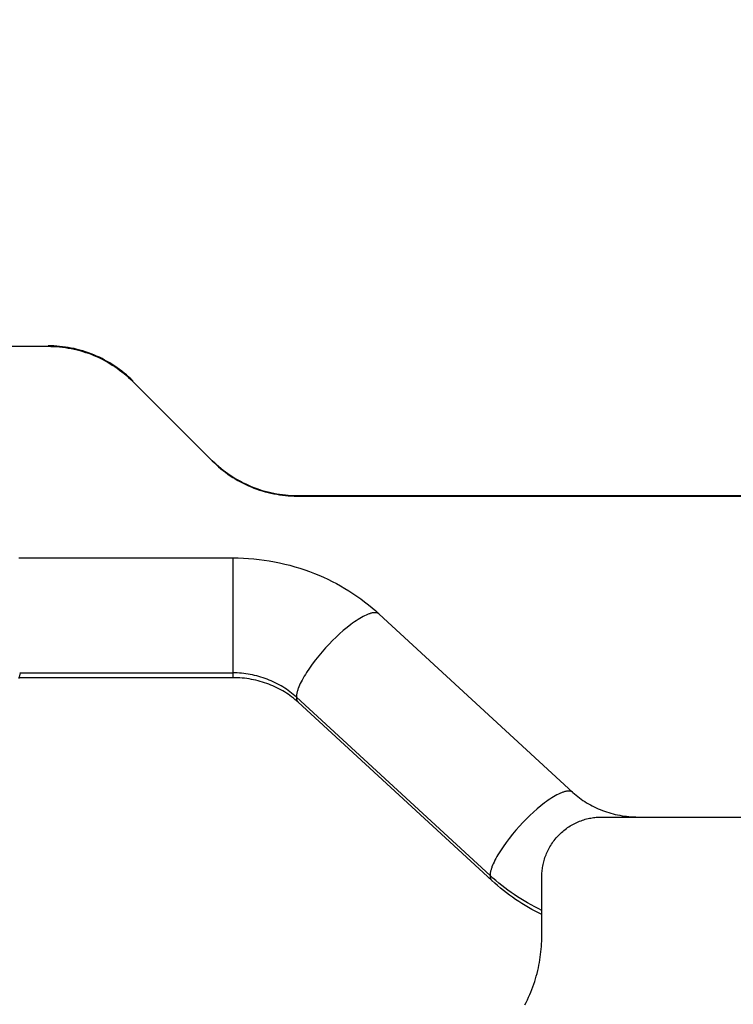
# Model space of a CAD drawing. Header units: millimetres. Extents: x -7950 to -6950, y 4408 to 5408.
# Tile 99 of 111: x -7207 to -7184, y 5195 to 5228. Entities that reach past the tile are written whole.
import ezdxf

# ---------------------------------------------------------------- set-up
doc = ezdxf.new("R2010")
doc.units = ezdxf.units.MM
doc.layers.add('SHOW Mini_Barndoor 002', color=7, linetype='Continuous', true_color=0x000000)
doc.styles.add('Arial Standard', font='txt')
doc.dimstyles.get("Standard").update_dxf_attribs({"dimscale": 10, "dimtxt": 2.5, "dimasz": 3, "dimexe": 1, "dimexo": 0.5, "dimgap": 0.8, "dimtad": 1, "dimtoh": 1, "dimzin": 1, "dimdsep": 46, "dimtxsty": 'Arial Standard', "dimblk": 'OPEN90', "dimcen": 2.5, "dimadec": 1, "dimazin": 1, "dimtfac": 1, "dimtdec": 4, "dimtix": 1, "dimtofl": 0, "dimtmove": 1, "dimatfit": 3, "dimldrblk": 'OPEN90', "dimfxl": 1, "dimtolj": 1, "dimtzin": 1, "dimarcsym": 0})

# ---------------------------------------------------------------- blocks, each defined once
blk = doc.blocks.new('*D4')
at = {"layer": 'Defpoints', "color": 0}
for p in [(-7056.051, 5313.659), (-7266.551, 5219.989), (-7056.051, 5219.989)]:
    blk.add_point(p, dxfattribs=at)
at = {"layer": 'SHOW Mini_Barndoor 002', "color": 0, "lineweight": -2}
for p, q in [((-7266.551, 5225.989), (-7266.551, 5316.659)), ((-7056.051, 5225.989), (-7056.051, 5316.659)), ((-7260.551, 5313.659), (-7062.051, 5313.659))]:
    blk.add_line(p, q, dxfattribs=at)
at = {"layer": 'SHOW Mini_Barndoor 002', "color": 0}
for points in [[(-7260.551, 5314.659), (-7260.551, 5312.659), (-7266.551, 5313.659)], [(-7062.051, 5312.659), (-7062.051, 5314.659), (-7056.051, 5313.659)]]:
    blk.add_solid(points, dxfattribs=at)
at = {"layer": 'SHOW Mini_Barndoor 002', "color": 0, "insert": (-7161.301, 5320.654), "char_height": 9, "attachment_point": 5, "style": 'Arial Standard'}
blk.add_mtext('\\A1;210.50', dxfattribs=at)

msp = doc.modelspace()

# ---------------------------------------------------------------- linework, layer by layer
at = {"layer": 'SHOW Mini_Barndoor 002', "color": 18, "lineweight": -3, "true_color": 0x000000}
for points in [[(-7214.424, 5216.795), (-7206.441, 5216.795)], [(-7206.441, 5216.813), (-7206.441, 5216.795)], [(-7203.612, 5215.641), (-7203.681, 5215.708), (-7203.751, 5215.774), (-7203.824, 5215.838), (-7203.898, 5215.901), (-7203.974, 5215.962), (-7204.052, 5216.021), (-7204.131, 5216.079), (-7204.212, 5216.134), (-7204.295, 5216.188), (-7204.379, 5216.24), (-7204.464, 5216.29), (-7204.551, 5216.338), (-7204.639, 5216.384), (-7204.728, 5216.428), (-7204.819, 5216.469), (-7204.91, 5216.508), (-7205.002, 5216.545), (-7205.096, 5216.58), (-7205.19, 5216.612), (-7205.284, 5216.642), (-7205.379, 5216.669), (-7205.475, 5216.694), (-7205.571, 5216.717), (-7205.668, 5216.737), (-7205.765, 5216.755), (-7205.861, 5216.77), (-7205.958, 5216.783), (-7206.055, 5216.794), (-7206.152, 5216.802), (-7206.249, 5216.808), (-7206.345, 5216.811), (-7206.441, 5216.813)], [(-7206.441, 5216.795), (-7206.345, 5216.794), (-7206.249, 5216.791), (-7206.152, 5216.785), (-7206.055, 5216.777), (-7205.958, 5216.766), (-7205.861, 5216.753), (-7205.765, 5216.738), (-7205.668, 5216.72), (-7205.571, 5216.7), (-7205.475, 5216.677), (-7205.379, 5216.652), (-7205.284, 5216.624), (-7205.19, 5216.594), (-7205.096, 5216.562), (-7205.002, 5216.528), (-7204.91, 5216.491), (-7204.819, 5216.452), (-7204.728, 5216.41), (-7204.639, 5216.366), (-7204.551, 5216.321), (-7204.464, 5216.273), (-7204.379, 5216.223), (-7204.295, 5216.171), (-7204.212, 5216.117), (-7204.131, 5216.061), (-7204.052, 5216.004), (-7203.974, 5215.944), (-7203.898, 5215.883), (-7203.824, 5215.821), (-7203.751, 5215.756), (-7203.681, 5215.691), (-7203.612, 5215.624)], [(-7203.612, 5215.624), (-7203.612, 5215.641)], [(-7203.612, 5215.624), (-7200.955, 5212.967)], [(-7200.955, 5212.967), (-7200.955, 5212.985)], [(-7200.955, 5212.985), (-7200.887, 5212.918), (-7200.816, 5212.852), (-7200.744, 5212.788), (-7200.67, 5212.725), (-7200.594, 5212.664), (-7200.516, 5212.605), (-7200.437, 5212.547), (-7200.356, 5212.492), (-7200.273, 5212.438), (-7200.189, 5212.386), (-7200.104, 5212.336), (-7200.017, 5212.288), (-7199.929, 5212.242), (-7199.84, 5212.198), (-7199.749, 5212.157), (-7199.658, 5212.118), (-7199.565, 5212.081), (-7199.472, 5212.046), (-7199.378, 5212.014), (-7199.284, 5211.984), (-7199.188, 5211.957), (-7199.093, 5211.932), (-7198.996, 5211.909), (-7198.9, 5211.889), (-7198.803, 5211.871), (-7198.706, 5211.856), (-7198.609, 5211.843), (-7198.512, 5211.832), (-7198.416, 5211.824), (-7198.319, 5211.818), (-7198.223, 5211.815), (-7198.127, 5211.813)], [(-7200.955, 5212.967), (-7200.887, 5212.9), (-7200.816, 5212.835), (-7200.744, 5212.771), (-7200.67, 5212.708), (-7200.594, 5212.647), (-7200.516, 5212.588), (-7200.437, 5212.53), (-7200.356, 5212.474), (-7200.273, 5212.42), (-7200.189, 5212.368), (-7200.104, 5212.318), (-7200.017, 5212.27), (-7199.929, 5212.225), (-7199.84, 5212.181), (-7199.749, 5212.14), (-7199.658, 5212.1), (-7199.565, 5212.063), (-7199.472, 5212.029), (-7199.378, 5211.997), (-7199.284, 5211.967), (-7199.188, 5211.939), (-7199.093, 5211.914), (-7198.996, 5211.892), (-7198.9, 5211.871), (-7198.803, 5211.853), (-7198.706, 5211.838), (-7198.609, 5211.825), (-7198.512, 5211.815), (-7198.416, 5211.806), (-7198.319, 5211.801), (-7198.223, 5211.797), (-7198.127, 5211.796)], [(-7198.127, 5211.796), (-7198.127, 5211.813)], [(-7198.127, 5211.813), (-7124.767, 5211.813)], [(-7198.127, 5211.796), (-7124.767, 5211.796)], [(-7207.421, 5209.731), (-7200.268, 5209.731)], [(-7200.268, 5209.731), (-7200.093, 5209.729), (-7199.918, 5209.723), (-7199.743, 5209.713), (-7199.569, 5209.698), (-7199.395, 5209.68), (-7199.222, 5209.657), (-7199.05, 5209.63), (-7198.878, 5209.6), (-7198.707, 5209.565), (-7198.537, 5209.526), (-7198.368, 5209.484), (-7198.201, 5209.437), (-7198.034, 5209.386), (-7197.869, 5209.332), (-7197.705, 5209.273), (-7197.542, 5209.211), (-7197.392, 5209.149), (-7197.244, 5209.084), (-7197.098, 5209.016), (-7196.953, 5208.945), (-7196.811, 5208.871), (-7196.67, 5208.793), (-7196.531, 5208.713), (-7196.394, 5208.629), (-7196.259, 5208.542), (-7196.127, 5208.453), (-7195.996, 5208.36), (-7195.868, 5208.265), (-7195.742, 5208.167), (-7195.618, 5208.065), (-7195.497, 5207.961), (-7195.378, 5207.855)], [(-7200.268, 5209.731), (-7200.268, 5209.731), (-7200.268, 5205.89)], [(-7195.378, 5207.855), (-7195.38, 5207.856), (-7195.382, 5207.858), (-7195.384, 5207.86), (-7195.387, 5207.862), (-7195.389, 5207.864), (-7195.391, 5207.865), (-7195.394, 5207.867), (-7195.396, 5207.869), (-7195.398, 5207.87), (-7195.401, 5207.872), (-7195.403, 5207.873), (-7195.406, 5207.875), (-7195.408, 5207.876), (-7195.411, 5207.878), (-7195.414, 5207.879), (-7195.416, 5207.88), (-7195.422, 5207.883), (-7195.428, 5207.885), (-7195.433, 5207.888), (-7195.439, 5207.89), (-7195.446, 5207.892), (-7195.452, 5207.893), (-7195.459, 5207.895), (-7195.465, 5207.896), (-7195.472, 5207.898), (-7195.479, 5207.899), (-7195.486, 5207.9), (-7195.494, 5207.9), (-7195.501, 5207.901), (-7195.509, 5207.901), (-7195.517, 5207.901), (-7195.525, 5207.901), (-7195.533, 5207.901), (-7195.541, 5207.901), (-7195.55, 5207.9), (-7195.559, 5207.899), (-7195.567, 5207.898), (-7195.576, 5207.897), (-7195.586, 5207.896), (-7195.595, 5207.894), (-7195.614, 5207.891), (-7195.634, 5207.886), (-7195.655, 5207.881), (-7195.676, 5207.875), (-7195.697, 5207.868), (-7195.72, 5207.861), (-7195.743, 5207.852), (-7195.766, 5207.843), (-7195.79, 5207.833), (-7195.815, 5207.822), (-7195.866, 5207.798), (-7195.919, 5207.771), (-7195.973, 5207.741), (-7196.03, 5207.708), (-7196.087, 5207.672), (-7196.146, 5207.634), (-7196.206, 5207.593), (-7196.267, 5207.549), (-7196.329, 5207.504), (-7196.453, 5207.406), (-7196.578, 5207.302), (-7196.701, 5207.193), (-7196.821, 5207.081), (-7196.938, 5206.967), (-7197.053, 5206.849), (-7197.169, 5206.724), (-7197.285, 5206.594), (-7197.399, 5206.459), (-7197.509, 5206.322), (-7197.614, 5206.183), (-7197.712, 5206.045), (-7197.803, 5205.909), (-7197.845, 5205.842), (-7197.884, 5205.777), (-7197.921, 5205.713), (-7197.955, 5205.651), (-7197.986, 5205.59), (-7198.015, 5205.532), (-7198.041, 5205.476), (-7198.064, 5205.422), (-7198.084, 5205.37), (-7198.093, 5205.345), (-7198.101, 5205.321), (-7198.108, 5205.297), (-7198.115, 5205.274), (-7198.121, 5205.252), (-7198.127, 5205.23), (-7198.132, 5205.209), (-7198.136, 5205.189), (-7198.139, 5205.169), (-7198.142, 5205.15), (-7198.144, 5205.132), (-7198.146, 5205.115), (-7198.146, 5205.098), (-7198.147, 5205.089), (-7198.147, 5205.081)], [(-7195.378, 5207.855), (-7188.907, 5201.898)], [(-7207.378, 5205.89), (-7207.417, 5205.704)], [(-7207.39, 5205.89), (-7200.268, 5205.89)], [(-7200.268, 5205.89), (-7200.268, 5205.771), (-7200.268, 5205.741), (-7200.268, 5205.734), (-7200.268, 5205.732), (-7200.268, 5205.731), (-7200.268, 5205.731), (-7200.268, 5205.731), (-7200.268, 5205.731), (-7200.268, 5205.731)], [(-7198.147, 5205.081), (-7198.198, 5205.128), (-7198.251, 5205.173), (-7198.305, 5205.217), (-7198.361, 5205.26), (-7198.418, 5205.302), (-7198.476, 5205.343), (-7198.536, 5205.383), (-7198.597, 5205.422), (-7198.659, 5205.459), (-7198.722, 5205.495), (-7198.786, 5205.529), (-7198.851, 5205.562), (-7198.917, 5205.594), (-7198.984, 5205.624), (-7199.051, 5205.653), (-7199.12, 5205.68), (-7199.189, 5205.705), (-7199.259, 5205.729), (-7199.33, 5205.752), (-7199.401, 5205.772), (-7199.472, 5205.791), (-7199.544, 5205.808), (-7199.616, 5205.824), (-7199.688, 5205.838), (-7199.761, 5205.85), (-7199.834, 5205.861), (-7199.906, 5205.87), (-7199.979, 5205.877), (-7200.052, 5205.883), (-7200.124, 5205.887), (-7200.196, 5205.889), (-7200.268, 5205.89)], [(-7200.268, 5205.731), (-7207.424, 5205.731)], [(-7198.087, 5204.912), (-7198.14, 5204.959), (-7198.193, 5205.005), (-7198.248, 5205.049), (-7198.305, 5205.093), (-7198.362, 5205.135), (-7198.421, 5205.176), (-7198.481, 5205.216), (-7198.542, 5205.254), (-7198.604, 5205.291), (-7198.668, 5205.327), (-7198.732, 5205.361), (-7198.797, 5205.394), (-7198.864, 5205.426), (-7198.931, 5205.456), (-7198.999, 5205.485), (-7199.068, 5205.512), (-7199.138, 5205.538), (-7199.209, 5205.562), (-7199.281, 5205.585), (-7199.353, 5205.606), (-7199.426, 5205.625), (-7199.5, 5205.643), (-7199.574, 5205.66), (-7199.649, 5205.675), (-7199.725, 5205.688), (-7199.801, 5205.699), (-7199.878, 5205.709), (-7199.955, 5205.717), (-7200.032, 5205.723), (-7200.111, 5205.727), (-7200.189, 5205.73), (-7200.268, 5205.731)], [(-7198.147, 5205.081), (-7198.147, 5205.067), (-7198.146, 5205.06), (-7198.146, 5205.054), (-7198.145, 5205.047), (-7198.145, 5205.041), (-7198.144, 5205.034), (-7198.143, 5205.028), (-7198.142, 5205.022), (-7198.141, 5205.016), (-7198.14, 5205.01), (-7198.138, 5205.004), (-7198.137, 5204.998), (-7198.135, 5204.992), (-7198.134, 5204.987), (-7198.132, 5204.982), (-7198.13, 5204.976), (-7198.128, 5204.971), (-7198.126, 5204.966), (-7198.123, 5204.961), (-7198.121, 5204.956), (-7198.118, 5204.952), (-7198.116, 5204.947), (-7198.113, 5204.943), (-7198.11, 5204.938), (-7198.107, 5204.934), (-7198.104, 5204.93), (-7198.101, 5204.926), (-7198.098, 5204.922), (-7198.094, 5204.919), (-7198.091, 5204.915), (-7198.087, 5204.912)], [(-7198.147, 5205.081), (-7191.676, 5199.125)], [(-7191.616, 5198.955), (-7198.087, 5204.912)], [(-7188.907, 5201.898), (-7188.909, 5201.9), (-7188.911, 5201.902), (-7188.913, 5201.903), (-7188.916, 5201.905), (-7188.918, 5201.907), (-7188.92, 5201.909), (-7188.922, 5201.91), (-7188.925, 5201.912), (-7188.927, 5201.914), (-7188.93, 5201.915), (-7188.932, 5201.917), (-7188.935, 5201.918), (-7188.937, 5201.92), (-7188.94, 5201.921), (-7188.943, 5201.923), (-7188.945, 5201.924), (-7188.951, 5201.926), (-7188.957, 5201.929), (-7188.962, 5201.931), (-7188.968, 5201.933), (-7188.975, 5201.935), (-7188.981, 5201.937), (-7188.987, 5201.938), (-7188.994, 5201.94), (-7189.001, 5201.941), (-7189.008, 5201.942), (-7189.015, 5201.943), (-7189.023, 5201.944), (-7189.03, 5201.944), (-7189.038, 5201.945), (-7189.046, 5201.945), (-7189.054, 5201.945), (-7189.062, 5201.945), (-7189.07, 5201.944), (-7189.079, 5201.944), (-7189.087, 5201.943), (-7189.096, 5201.942), (-7189.105, 5201.941), (-7189.115, 5201.939), (-7189.124, 5201.938), (-7189.143, 5201.934), (-7189.163, 5201.93), (-7189.183, 5201.925), (-7189.205, 5201.919), (-7189.226, 5201.912), (-7189.249, 5201.904), (-7189.272, 5201.896), (-7189.295, 5201.886), (-7189.319, 5201.876), (-7189.344, 5201.866), (-7189.395, 5201.842), (-7189.448, 5201.815), (-7189.502, 5201.785), (-7189.559, 5201.752), (-7189.616, 5201.716), (-7189.675, 5201.677), (-7189.735, 5201.636), (-7189.796, 5201.593), (-7189.858, 5201.547), (-7189.982, 5201.45), (-7190.107, 5201.346), (-7190.23, 5201.237), (-7190.35, 5201.125), (-7190.467, 5201.01), (-7190.582, 5200.892), (-7190.698, 5200.768), (-7190.814, 5200.637), (-7190.928, 5200.503), (-7191.038, 5200.365), (-7191.143, 5200.226), (-7191.241, 5200.088), (-7191.332, 5199.952), (-7191.373, 5199.886), (-7191.413, 5199.82), (-7191.45, 5199.756), (-7191.484, 5199.694), (-7191.515, 5199.634), (-7191.544, 5199.575), (-7191.57, 5199.519), (-7191.593, 5199.465), (-7191.613, 5199.413), (-7191.622, 5199.389), (-7191.63, 5199.364), (-7191.637, 5199.341), (-7191.644, 5199.318), (-7191.65, 5199.295), (-7191.656, 5199.274), (-7191.661, 5199.253), (-7191.665, 5199.232), (-7191.668, 5199.213), (-7191.671, 5199.194), (-7191.673, 5199.176), (-7191.674, 5199.158), (-7191.675, 5199.141), (-7191.676, 5199.133), (-7191.676, 5199.125)], [(-7188.907, 5201.898), (-7188.854, 5201.851), (-7188.8, 5201.805), (-7188.745, 5201.76), (-7188.688, 5201.716), (-7188.631, 5201.674), (-7188.572, 5201.633), (-7188.512, 5201.593), (-7188.45, 5201.554), (-7188.388, 5201.517), (-7188.325, 5201.482), (-7188.26, 5201.447), (-7188.195, 5201.414), (-7188.128, 5201.383), (-7188.061, 5201.353), (-7187.993, 5201.324), (-7187.924, 5201.297), (-7187.854, 5201.271), (-7187.783, 5201.247), (-7187.711, 5201.224), (-7187.639, 5201.203), (-7187.566, 5201.184), (-7187.492, 5201.166), (-7187.418, 5201.149), (-7187.343, 5201.135), (-7187.268, 5201.122), (-7187.192, 5201.11), (-7187.115, 5201.101), (-7187.038, 5201.093), (-7186.961, 5201.086), (-7186.883, 5201.082), (-7186.805, 5201.079), (-7186.726, 5201.078)], [(-7189.947, 5199.078), (-7189.947, 5199.123), (-7189.945, 5199.168), (-7189.943, 5199.213), (-7189.939, 5199.258), (-7189.934, 5199.304), (-7189.929, 5199.35), (-7189.922, 5199.396), (-7189.914, 5199.442), (-7189.904, 5199.489), (-7189.894, 5199.535), (-7189.883, 5199.582), (-7189.87, 5199.629), (-7189.856, 5199.675), (-7189.841, 5199.722), (-7189.824, 5199.768), (-7189.807, 5199.815), (-7189.788, 5199.861), (-7189.768, 5199.906), (-7189.746, 5199.952), (-7189.724, 5199.997), (-7189.7, 5200.042), (-7189.675, 5200.086), (-7189.648, 5200.13), (-7189.621, 5200.173), (-7189.592, 5200.215), (-7189.563, 5200.257), (-7189.532, 5200.298), (-7189.5, 5200.339), (-7189.467, 5200.379), (-7189.433, 5200.418), (-7189.397, 5200.455), (-7189.361, 5200.493), (-7189.324, 5200.529), (-7189.286, 5200.564), (-7189.247, 5200.598), (-7189.208, 5200.631), (-7189.167, 5200.663), (-7189.126, 5200.694), (-7189.084, 5200.724), (-7189.041, 5200.752), (-7188.998, 5200.78), (-7188.955, 5200.806), (-7188.91, 5200.831), (-7188.866, 5200.855), (-7188.82, 5200.878), (-7188.775, 5200.899), (-7188.729, 5200.919), (-7188.683, 5200.938), (-7188.637, 5200.956), (-7188.591, 5200.972), (-7188.544, 5200.987), (-7188.497, 5201.001), (-7188.451, 5201.014), (-7188.404, 5201.025), (-7188.357, 5201.036), (-7188.311, 5201.045), (-7188.265, 5201.053), (-7188.218, 5201.06), (-7188.172, 5201.066), (-7188.127, 5201.07), (-7188.081, 5201.074), (-7188.036, 5201.076), (-7187.991, 5201.078), (-7187.947, 5201.078)], [(-7187.947, 5201.078), (-7134.947, 5201.078)], [(-7191.676, 5199.125), (-7191.675, 5199.111), (-7191.675, 5199.104), (-7191.675, 5199.097), (-7191.674, 5199.09), (-7191.674, 5199.084), (-7191.673, 5199.078), (-7191.672, 5199.071), (-7191.671, 5199.065), (-7191.67, 5199.059), (-7191.669, 5199.053), (-7191.667, 5199.047), (-7191.666, 5199.041), (-7191.664, 5199.036), (-7191.663, 5199.03), (-7191.661, 5199.025), (-7191.659, 5199.02), (-7191.657, 5199.014), (-7191.655, 5199.009), (-7191.652, 5199.005), (-7191.65, 5199), (-7191.647, 5198.995), (-7191.645, 5198.99), (-7191.642, 5198.986), (-7191.639, 5198.982), (-7191.636, 5198.978), (-7191.633, 5198.973), (-7191.63, 5198.969), (-7191.627, 5198.966), (-7191.623, 5198.962), (-7191.62, 5198.958), (-7191.616, 5198.955)], [(-7189.947, 5197.96), (-7190.067, 5198.019), (-7190.186, 5198.08), (-7190.304, 5198.143), (-7190.42, 5198.208), (-7190.534, 5198.274), (-7190.647, 5198.343), (-7190.758, 5198.414), (-7190.868, 5198.486), (-7190.976, 5198.561), (-7191.081, 5198.637), (-7191.185, 5198.714), (-7191.287, 5198.793), (-7191.388, 5198.874), (-7191.486, 5198.956), (-7191.582, 5199.04), (-7191.676, 5199.125)], [(-7189.947, 5197.818), (-7190.061, 5197.875), (-7190.174, 5197.934), (-7190.285, 5197.994), (-7190.395, 5198.057), (-7190.505, 5198.122), (-7190.612, 5198.188), (-7190.719, 5198.257), (-7190.824, 5198.327), (-7190.928, 5198.399), (-7191.031, 5198.473), (-7191.132, 5198.549), (-7191.232, 5198.627), (-7191.33, 5198.706), (-7191.427, 5198.787), (-7191.522, 5198.87), (-7191.616, 5198.955)], [(-7189.947, 5197.111), (-7189.947, 5199.078)], [(-7190.512, 5194.803), (-7190.469, 5194.888), (-7190.427, 5194.974), (-7190.387, 5195.06), (-7190.349, 5195.147), (-7190.313, 5195.234), (-7190.278, 5195.322), (-7190.245, 5195.411), (-7190.214, 5195.5), (-7190.184, 5195.589), (-7190.157, 5195.679), (-7190.131, 5195.768), (-7190.107, 5195.858), (-7190.084, 5195.948), (-7190.063, 5196.039), (-7190.045, 5196.129), (-7190.027, 5196.219), (-7190.012, 5196.309), (-7189.998, 5196.399), (-7189.986, 5196.489), (-7189.975, 5196.579), (-7189.967, 5196.669), (-7189.96, 5196.758), (-7189.954, 5196.847), (-7189.95, 5196.935), (-7189.948, 5197.024), (-7189.947, 5197.111)]]:
    msp.add_lwpolyline(points, dxfattribs=at)

# ---------------------------------------------------------------- dimensions: what is measured, and where the dimension line sits
at = {"layer": 'SHOW Mini_Barndoor 002', "color": 5, "true_color": 0x0000ff}
dim = msp.add_linear_dim(base=(-7056.051, 5313.659), p1=(-7266.551, 5219.989), p2=(-7056.051, 5219.989), dimstyle='Standard', override={"dimscale": 3, "dimtxt": 3, "dimasz": 2, "dimexe": 1, "dimexo": 2, "dimgap": 0.8, "dimtad": 1, "dimtih": 0, "dimtoh": 0, "dimdec": 2, "dimzin": 1, "dimtxsty": 'Arial Standard', "dimsah": 0, "dimcen": 2.5, "dimadec": 1, "dimazin": 1, "dimtix": 0, "dimtmove": 0, "dimtzin": 1}, dxfattribs=at)
dim.commit()
dim.dimension.update_dxf_attribs({"geometry": '*D4', "text_midpoint": (-7161.301, 5320.654)})

doc.saveas('drawing.dxf')
